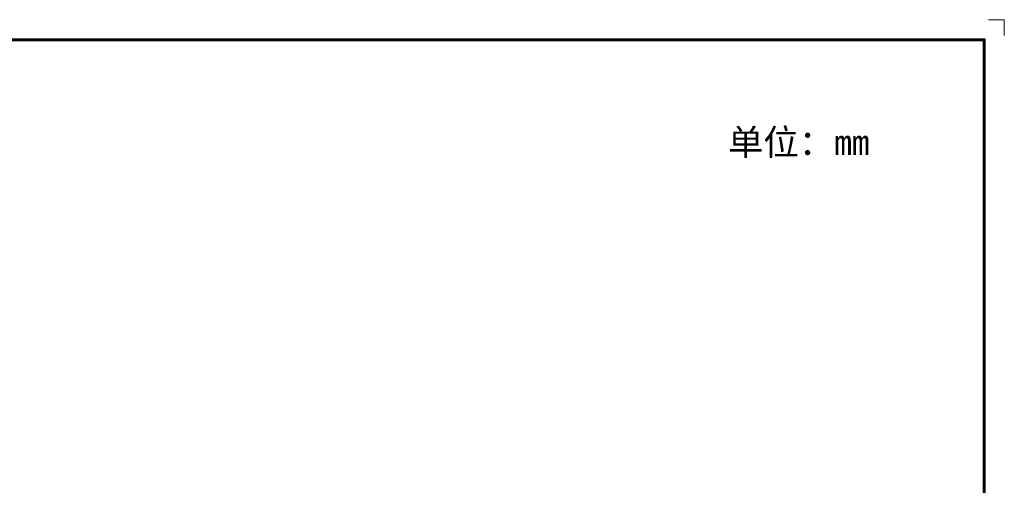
# Model space of a CAD drawing. Header units: millimetres. Extents: x 0 to 592, y -1 to 415.
# Tile 11 of 11: x 288 to 592, y 271 to 415. Entities that reach past the tile are written whole.
import ezdxf
from ezdxf.enums import TextEntityAlignment as Align

# ---------------------------------------------------------------- set-up
doc = ezdxf.new("R2010")
doc.units = ezdxf.units.MM
doc.header["$MEASUREMENT"] = 0
doc.layers.add('细实线层', color=7, linetype='Continuous', lineweight=18)
doc.styles.add('鸿蒙CAD', font='txt')

# ---------------------------------------------------------------- blocks, each defined once
blk = doc.blocks.new('plastic_A2.2')
at = {"layer": '细实线层'}
for p, q in [((-72.42, 309.57), (-77.32, 309.57)), ((-72.42, 309.57), (-72.42, 304.67)), ((-658.13, 303.69), (-78.3, 303.69)), ((-78.3, 303.69), (-78.3, -99.25)), ((-657.81, 303.38), (-78.61, 303.38)), ((-657.5, 303.06), (-78.92, 303.06)), ((-78.92, 303.06), (-78.92, -98.62)), ((-78.61, 303.38), (-78.61, -98.94))]:
    blk.add_line(p, q, dxfattribs=at)
at = {"layer": '细实线层', "style": '鸿蒙CAD'}
blk.add_attdef('V1.0', (-655.41, 276.81), '', height=3.46, dxfattribs=at)
for tag, height, p in [('XXXE', 3.46, (-227.93, -62.72)), ('XXXC', 3.46, (-182.18, -62.72)), ('XXXA', 3.46, (-111.87, -62.72)), ('XXXG', 3.46, (-286.79, -72.42)), ('XXXD', 3.46, (-182.18, -72.42)), ('XXXB', 3.46, (-111.87, -72.42)), ('XXXK', 3, (-264.28, -73.84)), ('mm', 3.46, (-227.93, -72.42)), ('XXXM', 3.46, (-282.12, -95.8))]:
    blk.add_attdef(tag, text='', height=height, dxfattribs=at).set_placement(p, align=Align.CENTER)
blk.add_attdef('XXXJ', text='', height=3.46, dxfattribs=at).set_placement((-279.09, -80.7), align=Align.MIDDLE_RIGHT)

msp = doc.modelspace()

# ---------------------------------------------------------------- block references
at = {"layer": '细实线层'}
msp.add_blockref('plastic_A2.2', (664.009, 105.174), dxfattribs=at)

# ---------------------------------------------------------------- texts
at = {"insert": (506.389, 380.998), "char_height": 8, "attachment_point": 1}
msp.add_mtext('{\\fSimSun|b0|i0|c134|p2;单位：mm}', dxfattribs=at)

doc.saveas('drawing.dxf')
